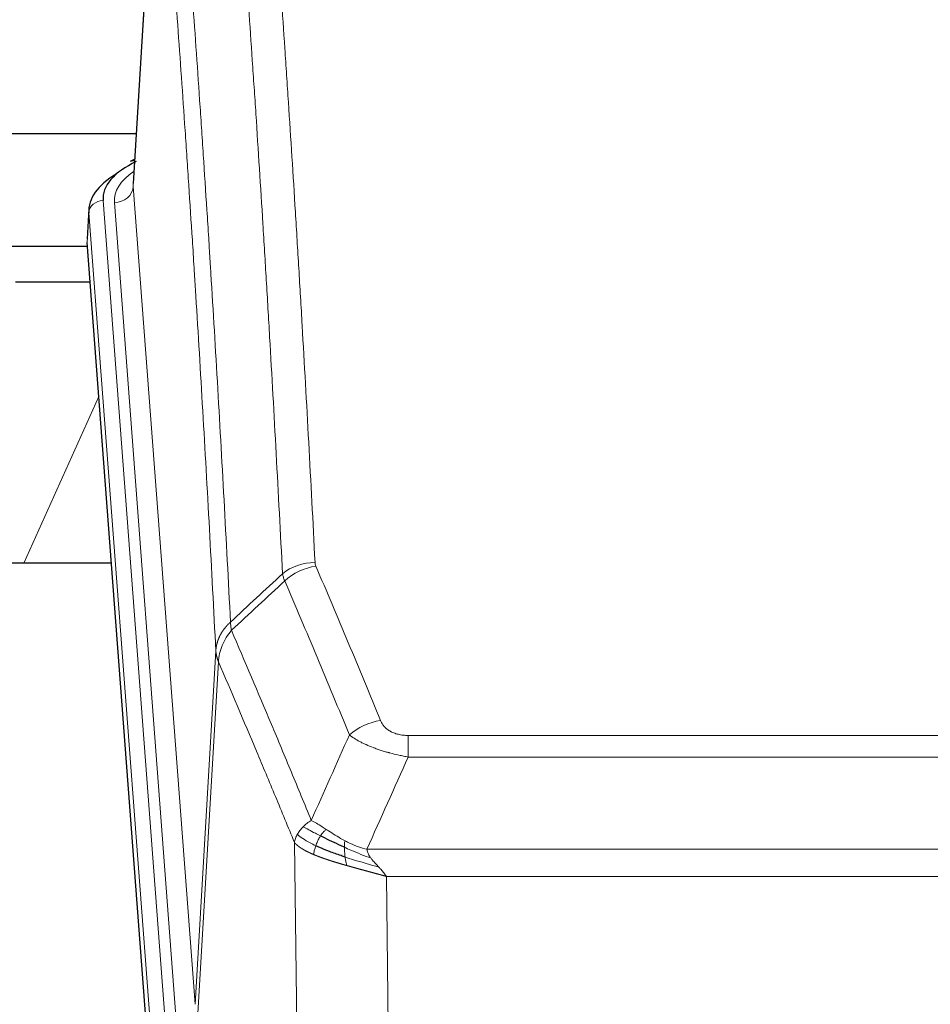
# Model space of a CAD drawing. Header units: inches. Extents: x 0 to 29700, y -16 to 21000.
# Tile 174 of 212: x 23539 to 23731, y 16786 to 16994. Entities that reach past the tile are written whole.
import ezdxf

# ---------------------------------------------------------------- set-up
doc = ezdxf.new("R2010")
doc.units = ezdxf.units.IN
doc.layers.add('254', color=7, linetype='Continuous', true_color=0xffffff)

msp = doc.modelspace()

# ---------------------------------------------------------------- linework, layer by layer
at = {"layer": '254', "color": 2, "linetype": 'Continuous', "lineweight": 25}
for p, q in [((23568.058, 17045.507), (23562.807, 16958.871)), ((23498.629, 16969.47), (23563.45, 16969.47)), ((23563.119, 16964.014), (23562.176, 16963.578)), ((23553.428, 16953.52), (23553.047, 16947.238)), ((23566.171, 16773.001), (23553.053, 16946.455)), ((23498.629, 16945.668), (23553.114, 16945.668)), ((23553.122, 16945.578), (23530.939, 16945.578)), ((23537.913, 16938.127), (23553.683, 16938.127)), ((23558.185, 16878.691), (23478.915, 16878.691))]:
    msp.add_line(p, q, dxfattribs=at)
at = {"layer": '254', "color": 110, "linetype": 'Continuous', "lineweight": 13}
for p, q in [((23568.059, 17044.885), (23562.812, 16958.296)), ((23562.812, 16958.296), (23575.878, 16785.523)), ((23556.428, 16955.304), (23569.539, 16781.944)), ((23558.82, 16954.869), (23571.886, 16782.096)), ((23553.434, 16952.734), (23553.053, 16946.455)), ((23566.545, 16779.374), (23553.434, 16952.734)), ((23539.717, 16878.691), (23555.514, 16913.914)), ((23575.878, 16785.523), (23580.255, 16860.199)), ((23580.811, 16857.866), (23576.459, 16783.613)), ((23620.904, 16842.318), (23826.247, 16842.318)), ((23620.904, 16837.755), (23620.904, 16842.318)), ((23826.247, 16837.755), (23620.904, 16837.755)), ((23597.811, 16744.07), (23596.853, 16819.721)), ((23612.173, 16818.275), (23834.978, 16818.275)), ((23830.865, 16812.531), (23616.285, 16812.531)), ((23616.285, 16812.531), (23617.254, 16736.035))]:
    msp.add_line(p, q, dxfattribs=at)
at = {"layer": '254', "color": 2, "linetype": 'Continuous', "lineweight": 25}
for centre, major_axis, ratio, start_param, end_param in [((23580.447, 16955.678), (-24.034, 0.016), 0.461198, 5.4992389, 6.318352), ((23563.433, 16960.855), (1.258, -2.724), 0.6272114, 2.6666598, 3.1415983), ((23580.447, 16953.017), (-27.03, 0.194), 0.4633579, 5.618257, 6.3212481)]:
    msp.add_ellipse(centre, major_axis=major_axis, ratio=ratio, start_param=start_param, end_param=end_param, dxfattribs=at)
at = {"layer": '254', "color": 110, "linetype": 'Continuous', "lineweight": 13}
for centre, major_axis, ratio, start_param, end_param in [((23582.839, 16955.243), (-24.034, 0.016), 0.461198, 5.6862399, 6.318352), ((23558.82, 16958.417), (3.989, 0.302), 0.8864705, 4.6454478, 6.1638843), ((23556.428, 16952.643), (2.991, 0.226), 0.8864705, 1.5038552, 3.0222916), ((23601.208, 16870.57), (-9.987, -0.512), 0.8285973, 4.6699673, 5.4273767), ((23601.396, 16869.778), (-9.188, -3.948), 0.8056434, 4.3791539, 5.1247913), ((23615.057, 16837.316), (-9.245, -3.812), 0.7933159, 4.3962573, 5.1392153)]:
    msp.add_ellipse(centre, major_axis=major_axis, ratio=ratio, start_param=start_param, end_param=end_param, dxfattribs=at)
for points, knots in [([(23589.25, 17061.511), (23589.807, 17054.891), (23590.908, 17041.401), (23592.516, 17020.416), (23593.558, 17005.927), (23594.329, 16994.873), (23594.711, 16989.299), (23595.089, 16983.654), (23595.341, 16979.876), (23595.466, 16977.979), (23596.09, 16968.454), (23596.581, 16960.712), (23597.306, 16948.917), (23597.546, 16944.956), (23598.022, 16936.973), (23598.258, 16932.952), (23598.96, 16920.799), (23599.88, 16904.357), (23600.771, 16887.438), (23601.208, 16878.859)], [0, 0, 0, 0, 0.125, 0.25, 0.375, 0.375, 0.4375, 0.46875, 0.46875, 0.5, 0.5, 0.625, 0.625, 0.6875, 0.6875, 0.75, 0.75, 0.875, 1, 1, 1, 1]), ([(23594.341, 16876.483), (23593.903, 16885.052), (23593.011, 16901.95), (23592.089, 16918.373), (23591.386, 16930.512), (23591.15, 16934.528), (23590.673, 16942.501), (23590.433, 16946.458), (23589.707, 16958.24), (23589.215, 16965.972), (23588.591, 16975.486), (23588.465, 16977.381), (23588.214, 16981.155), (23587.835, 16986.793), (23587.452, 16992.36), (23586.68, 17003.402), (23585.637, 17017.874), (23584.027, 17038.835), (23582.925, 17052.309), (23582.367, 17058.922)], [0, 0, 0, 0, 0.125, 0.25, 0.25, 0.3125, 0.3125, 0.375, 0.375, 0.5, 0.5, 0.53125, 0.53125, 0.5625, 0.625, 0.625, 0.75, 0.875, 1, 1, 1, 1]), ([(23571.115, 17051.501), (23571.686, 17044.81), (23572.814, 17031.168), (23574.459, 17009.926), (23575.526, 16995.247), (23576.314, 16984.043), (23576.705, 16978.393), (23577.157, 16971.716), (23577.349, 16968.836), (23577.477, 16966.912), (23577.541, 16965.948), (23577.86, 16961.118), (23578.239, 16955.275), (23578.677, 16948.374), (23578.864, 16945.399), (23578.988, 16943.412), (23579.05, 16942.417), (23579.606, 16933.439), (23580.579, 16917.231), (23581.99, 16892.179), (23582.898, 16874.983), (23583.344, 16866.261)], [0, 0, 0, 0, 0.125, 0.25, 0.375, 0.375, 0.4375, 0.46875, 0.484375, 0.484375, 0.5, 0.5, 0.5625, 0.59375, 0.609375, 0.609375, 0.625, 0.625, 0.75, 0.875, 1, 1, 1, 1]), ([(23580.255, 16860.199), (23579.81, 16868.893), (23578.904, 16886.035), (23577.497, 16911.009), (23576.527, 16927.167), (23575.972, 16936.118), (23575.911, 16937.11), (23575.787, 16939.091), (23575.601, 16942.057), (23575.164, 16948.937), (23574.786, 16954.762), (23574.468, 16959.578), (23574.404, 16960.539), (23574.276, 16962.457), (23574.084, 16965.329), (23573.634, 16971.986), (23573.244, 16977.62), (23572.458, 16988.79), (23571.394, 17003.427), (23569.754, 17024.608), (23568.629, 17038.212), (23568.059, 17044.885)], [0, 0, 0, 0, 0.125, 0.25, 0.375, 0.375, 0.390625, 0.390625, 0.40625, 0.4375, 0.5, 0.5, 0.515625, 0.515625, 0.53125, 0.5625, 0.625, 0.625, 0.75, 0.875, 1, 1, 1, 1]), ([(23601.396, 16878.065), (23601.34, 16878.195), (23601.296, 16878.327), (23601.234, 16878.592), (23601.215, 16878.725), (23601.208, 16878.859)], [0, 0, 0, 0, 0.5, 0.5, 1, 1, 1, 1]), ([(23601.396, 16878.065), (23603.681, 16872.724), (23605.963, 16867.337), (23609.378, 16859.189), (23610.515, 16856.461), (23612.788, 16850.984), (23613.923, 16848.234), (23615.057, 16845.472)], [0, 0, 0, 0, 0.5, 0.5, 0.75, 0.75, 1, 1, 1, 1]), ([(23608.477, 16842.415), (23607.342, 16845.174), (23606.205, 16847.921), (23603.93, 16853.394), (23602.791, 16856.119), (23599.372, 16864.26), (23597.088, 16869.641), (23594.799, 16874.978)], [0, 0, 0, 0, 0.25, 0.25, 0.5, 0.5, 1, 1, 1, 1]), ([(23580.255, 16860.199), (23580.256, 16860.214), (23580.257, 16860.244), (23580.26, 16860.289), (23580.264, 16860.334), (23580.267, 16860.378), (23580.271, 16860.423), (23580.275, 16860.468), (23580.279, 16860.513), (23580.284, 16860.558), (23580.289, 16860.602), (23580.294, 16860.647), (23580.299, 16860.692), (23580.305, 16860.736), (23580.311, 16860.781), (23580.317, 16860.826), (23580.323, 16860.87), (23580.33, 16860.915), (23580.337, 16860.959), (23580.344, 16861.004), (23580.351, 16861.048), (23580.359, 16861.093), (23580.367, 16861.137), (23580.375, 16861.182), (23580.383, 16861.226), (23580.392, 16861.27), (23580.401, 16861.315), (23580.41, 16861.359), (23580.419, 16861.403), (23580.429, 16861.447), (23580.439, 16861.491), (23580.449, 16861.536), (23580.459, 16861.58), (23580.47, 16861.624), (23580.481, 16861.668), (23580.492, 16861.711), (23580.503, 16861.755), (23580.515, 16861.799), (23580.527, 16861.843), (23580.539, 16861.887), (23580.551, 16861.93), (23580.564, 16861.974), (23580.577, 16862.018), (23580.59, 16862.061), (23580.603, 16862.105), (23580.617, 16862.148), (23580.63, 16862.191), (23580.645, 16862.235), (23580.659, 16862.278), (23580.673, 16862.321), (23580.688, 16862.364), (23580.703, 16862.407), (23580.719, 16862.45), (23580.734, 16862.493), (23580.75, 16862.536), (23580.766, 16862.579), (23580.782, 16862.622), (23580.799, 16862.664), (23580.816, 16862.707), (23580.833, 16862.75), (23580.85, 16862.792), (23580.867, 16862.834), (23580.885, 16862.877), (23580.903, 16862.919), (23580.921, 16862.961), (23580.94, 16863.003), (23580.958, 16863.045), (23580.977, 16863.087), (23580.996, 16863.129), (23581.016, 16863.171), (23581.035, 16863.213), (23581.055, 16863.254), (23581.075, 16863.296), (23581.095, 16863.337), (23581.116, 16863.379), (23581.137, 16863.42), (23581.164, 16863.473), (23581.198, 16863.538), (23581.239, 16863.615), (23581.28, 16863.692), (23581.323, 16863.768), (23581.366, 16863.844), (23581.41, 16863.919), (23581.455, 16863.994), (23581.5, 16864.069), (23581.547, 16864.144), (23581.594, 16864.218), (23581.642, 16864.292), (23581.69, 16864.366), (23581.74, 16864.439), (23581.79, 16864.512), (23581.841, 16864.584), (23581.893, 16864.656), (23581.945, 16864.728), (23581.998, 16864.8), (23582.052, 16864.871), (23582.107, 16864.941), (23582.162, 16865.011), (23582.218, 16865.081), (23582.275, 16865.15), (23582.332, 16865.219), (23582.391, 16865.288), (23582.449, 16865.356), (23582.509, 16865.424), (23582.569, 16865.491), (23582.63, 16865.558), (23582.692, 16865.624), (23582.754, 16865.69), (23582.817, 16865.755), (23582.881, 16865.82), (23582.945, 16865.884), (23583.01, 16865.948), (23583.075, 16866.012), (23583.142, 16866.075), (23583.208, 16866.137), (23583.276, 16866.199), (23583.321, 16866.24), (23583.344, 16866.261)], [0, 0, 0, 0, 0.0066687, 0.0133374, 0.0200061, 0.0266746, 0.0333432, 0.0400116, 0.0466801, 0.0533484, 0.0600168, 0.066685, 0.0733532, 0.0800214, 0.0866895, 0.0933575, 0.1000255, 0.1066935, 0.1133614, 0.1200292, 0.126697, 0.1333647, 0.1400324, 0.1467001, 0.1533676, 0.1600352, 0.1667026, 0.1733701, 0.1800374, 0.1867047, 0.193372, 0.2000392, 0.2067064, 0.2133735, 0.2200405, 0.2267075, 0.2333745, 0.2400414, 0.2467082, 0.253375, 0.2600418, 0.2667085, 0.2733751, 0.2800417, 0.2867082, 0.2933747, 0.3000412, 0.3067075, 0.3133739, 0.3200401, 0.3267064, 0.3333725, 0.3400387, 0.3467047, 0.3533708, 0.3600367, 0.3667026, 0.3733685, 0.3800343, 0.3867001, 0.3933658, 0.4000315, 0.4066971, 0.4133626, 0.4200281, 0.4266936, 0.433359, 0.4400243, 0.4466896, 0.4533549, 0.4600201, 0.4666852, 0.4733503, 0.4800154, 0.4866804, 0.4933453, 0.5000102, 0.5125098, 0.5250093, 0.5375088, 0.5500082, 0.5625077, 0.5750071, 0.5875066, 0.600006, 0.6125054, 0.6250049, 0.6375043, 0.6500037, 0.6625032, 0.6750026, 0.6875021, 0.7000016, 0.7125011, 0.7250006, 0.7375001, 0.7499997, 0.7624993, 0.7749989, 0.7874985, 0.7999982, 0.812498, 0.8249977, 0.8374975, 0.8499974, 0.8624973, 0.8749972, 0.8874972, 0.8999973, 0.9124974, 0.9249976, 0.9374978, 0.9499981, 0.9624985, 0.9749989, 0.9874994, 1, 1, 1, 1]), ([(23583.556, 16864.524), (23583.481, 16864.818), (23583.439, 16865.12), (23583.38, 16865.71), (23583.365, 16865.997), (23583.344, 16866.261)], [0, 0, 0, 0, 0.5, 0.5, 1, 1, 1, 1]), ([(23580.811, 16857.866), (23580.832, 16858.449), (23580.91, 16859.037), (23581.173, 16860.203), (23581.359, 16860.782), (23581.831, 16861.914), (23582.116, 16862.466), (23582.775, 16863.53), (23583.147, 16864.041), (23583.556, 16864.524)], [0, 0, 0, 0, 0.25, 0.25, 0.5, 0.5, 0.75, 0.75, 1, 1, 1, 1]), ([(23583.556, 16864.524), (23586.378, 16857.969), (23589.194, 16851.344), (23593.407, 16841.305), (23594.81, 16837.941), (23597.613, 16831.18), (23599.012, 16827.782), (23600.41, 16824.367)], [0, 0, 0, 0, 0.5, 0.5, 0.75, 0.75, 1, 1, 1, 1]), ([(23580.811, 16857.866), (23580.806, 16857.878), (23580.796, 16857.903), (23580.781, 16857.941), (23580.765, 16857.98), (23580.75, 16858.02), (23580.735, 16858.06), (23580.719, 16858.1), (23580.704, 16858.142), (23580.689, 16858.184), (23580.673, 16858.226), (23580.658, 16858.269), (23580.642, 16858.313), (23580.627, 16858.357), (23580.612, 16858.402), (23580.597, 16858.448), (23580.582, 16858.494), (23580.567, 16858.541), (23580.552, 16858.588), (23580.537, 16858.637), (23580.522, 16858.685), (23580.508, 16858.735), (23580.494, 16858.785), (23580.48, 16858.835), (23580.466, 16858.886), (23580.452, 16858.938), (23580.439, 16858.991), (23580.418, 16859.075), (23580.392, 16859.187), (23580.364, 16859.324), (23580.34, 16859.452), (23580.321, 16859.569), (23580.305, 16859.676), (23580.292, 16859.773), (23580.282, 16859.86), (23580.274, 16859.937), (23580.268, 16860.004), (23580.264, 16860.061), (23580.26, 16860.108), (23580.258, 16860.145), (23580.256, 16860.172), (23580.255, 16860.189), (23580.255, 16860.197), (23580.255, 16860.199)], [0, 0, 0, 0, 0.0155037, 0.0313049, 0.0474035, 0.0637997, 0.0804935, 0.097485, 0.1147743, 0.1323613, 0.1502462, 0.1684289, 0.1869096, 0.2056883, 0.224765, 0.2441397, 0.2638126, 0.2837835, 0.3040527, 0.32462, 0.3454856, 0.3666494, 0.3881116, 0.409872, 0.4319308, 0.454288, 0.4769435, 0.4998975, 0.5635611, 0.6228928, 0.6778927, 0.7285606, 0.7748966, 0.8169007, 0.8545729, 0.8879131, 0.9169214, 0.9415977, 0.9619421, 0.9779545, 0.989635, 0.9969835, 1, 1, 1, 1]), ([(23596.853, 16819.721), (23595.523, 16822.962), (23594.19, 16826.187), (23591.523, 16832.607), (23590.187, 16835.801), (23586.176, 16845.338), (23583.497, 16851.633), (23580.811, 16857.866)], [0, 0, 0, 0, 0.25, 0.25, 0.5, 0.5, 1, 1, 1, 1]), ([(23620.904, 16842.318), (23620.721, 16842.318), (23620.539, 16842.323), (23620.175, 16842.341), (23619.995, 16842.355), (23619.64, 16842.394), (23619.464, 16842.418), (23619.118, 16842.476), (23618.947, 16842.511), (23618.736, 16842.561), (23618.694, 16842.571), (23618.61, 16842.592), (23618.486, 16842.625), (23618.364, 16842.661), (23618.126, 16842.736), (23617.818, 16842.845), (23617.531, 16842.972), (23617.357, 16843.057), (23617.323, 16843.074), (23617.255, 16843.109), (23617.221, 16843.127), (23617.121, 16843.182), (23617.057, 16843.219), (23616.867, 16843.332), (23616.748, 16843.41), (23616.521, 16843.573), (23616.414, 16843.657), (23616.211, 16843.829), (23616.115, 16843.918), (23616.003, 16844.032), (23615.98, 16844.055), (23615.936, 16844.101), (23615.915, 16844.125), (23615.851, 16844.195), (23615.81, 16844.241), (23615.691, 16844.383), (23615.618, 16844.479), (23615.481, 16844.672), (23615.417, 16844.77), (23615.241, 16845.066), (23615.141, 16845.268), (23615.057, 16845.472)], [0, 0, 0, 0, 0.0625, 0.0625, 0.125, 0.125, 0.1875, 0.1875, 0.25, 0.25, 0.265625, 0.265625, 0.28125, 0.3125, 0.3125, 0.375, 0.4375, 0.4375, 0.453125, 0.453125, 0.46875, 0.46875, 0.5, 0.5, 0.5625, 0.5625, 0.625, 0.625, 0.6875, 0.6875, 0.703125, 0.703125, 0.71875, 0.71875, 0.75, 0.75, 0.8125, 0.8125, 0.875, 0.875, 1, 1, 1, 1]), ([(23620.904, 16837.755), (23620.569, 16837.815), (23620.236, 16837.879), (23619.573, 16838.012), (23619.245, 16838.082), (23618.269, 16838.299), (23617.631, 16838.455), (23616.928, 16838.644), (23616.851, 16838.665), (23616.695, 16838.708), (23616.618, 16838.729), (23616.386, 16838.794), (23616.233, 16838.838), (23615.779, 16838.972), (23615.184, 16839.155), (23614.611, 16839.346), (23614.19, 16839.493), (23613.981, 16839.568), (23613.776, 16839.643), (23613.64, 16839.694), (23613.572, 16839.72), (23612.966, 16839.95), (23612.458, 16840.16), (23611.739, 16840.484), (23611.506, 16840.593), (23611.168, 16840.759), (23611.057, 16840.815), (23610.839, 16840.926), (23610.731, 16840.983), (23610.204, 16841.265), (23609.816, 16841.492), (23609.101, 16841.951), (23608.774, 16842.182), (23608.477, 16842.415)], [0, 0, 0, 0, 0.0625, 0.0625, 0.125, 0.125, 0.25, 0.25, 0.265625, 0.265625, 0.28125, 0.28125, 0.3125, 0.3125, 0.375, 0.4375, 0.4375, 0.46875, 0.484375, 0.484375, 0.5, 0.5, 0.625, 0.625, 0.6875, 0.6875, 0.71875, 0.71875, 0.75, 0.75, 0.875, 0.875, 1, 1, 1, 1]), ([(23598.703, 16823.022), (23598.949, 16823.266), (23599.215, 16823.502), (23599.786, 16823.951), (23600.089, 16824.165), (23600.41, 16824.367)], [0, 0, 0, 0, 0.5, 0.5, 1, 1, 1, 1]), ([(23603.585, 16822.471), (23603.286, 16822.665), (23602.996, 16822.854), (23601.869, 16823.574), (23601.103, 16824.039), (23600.41, 16824.367)], [0, 0, 0, 0, 0.25, 0.25, 1, 1, 1, 1]), ([(23597.492, 16821.434), (23597.649, 16821.709), (23597.829, 16821.981), (23598.233, 16822.512), (23598.458, 16822.771), (23598.703, 16823.022)], [0, 0, 0, 0, 0.5, 0.5, 1, 1, 1, 1]), ([(23602.361, 16821.091), (23601.99, 16821.279), (23601.633, 16821.462), (23600.272, 16822.167), (23599.401, 16822.639), (23598.703, 16823.022)], [0, 0, 0, 0, 0.25, 0.25, 1, 1, 1, 1]), ([(23602.361, 16821.091), (23602.46, 16821.246), (23602.561, 16821.394), (23602.818, 16821.738), (23602.975, 16821.922), (23603.286, 16822.238), (23603.439, 16822.369), (23603.585, 16822.471)], [0, 0, 0, 0, 0.25, 0.25, 0.625, 0.625, 1, 1, 1, 1]), ([(23607.555, 16820.064), (23607.374, 16820.159), (23607.196, 16820.257), (23606.489, 16820.651), (23605.974, 16820.958), (23604.98, 16821.572), (23604.501, 16821.879), (23603.886, 16822.276), (23603.735, 16822.375), (23603.585, 16822.471)], [0, 0, 0, 0, 0.125, 0.125, 0.5, 0.5, 0.875, 0.875, 1, 1, 1, 1]), ([(23596.853, 16819.721), (23596.911, 16820.007), (23596.993, 16820.294), (23597.206, 16820.867), (23597.337, 16821.152), (23597.492, 16821.434)], [0, 0, 0, 0, 0.5, 0.5, 1, 1, 1, 1]), ([(23600.885, 16817.173), (23600.874, 16817.177), (23600.85, 16817.187), (23600.815, 16817.202), (23600.78, 16817.217), (23600.744, 16817.233), (23600.708, 16817.248), (23600.671, 16817.264), (23600.634, 16817.28), (23600.597, 16817.296), (23600.559, 16817.313), (23600.521, 16817.329), (23600.483, 16817.346), (23600.444, 16817.363), (23600.405, 16817.381), (23600.365, 16817.398), (23600.326, 16817.416), (23600.286, 16817.434), (23600.245, 16817.452), (23600.204, 16817.471), (23600.163, 16817.49), (23600.122, 16817.509), (23600.08, 16817.528), (23600.039, 16817.547), (23599.996, 16817.567), (23599.954, 16817.587), (23599.911, 16817.607), (23599.868, 16817.628), (23599.825, 16817.648), (23599.782, 16817.669), (23599.738, 16817.69), (23599.694, 16817.712), (23599.65, 16817.733), (23599.606, 16817.755), (23599.561, 16817.778), (23599.517, 16817.8), (23599.472, 16817.823), (23599.427, 16817.846), (23599.382, 16817.869), (23599.337, 16817.892), (23599.291, 16817.916), (23599.246, 16817.94), (23599.2, 16817.964), (23599.154, 16817.989), (23599.108, 16818.013), (23599.062, 16818.038), (23599.016, 16818.064), (23598.97, 16818.089), (23598.924, 16818.115), (23598.878, 16818.141), (23598.832, 16818.167), (23598.786, 16818.194), (23598.739, 16818.221), (23598.693, 16818.248), (23598.647, 16818.275), (23598.601, 16818.303), (23598.555, 16818.331), (23598.508, 16818.359), (23598.462, 16818.388), (23598.416, 16818.416), (23598.37, 16818.445), (23598.325, 16818.475), (23598.279, 16818.504), (23598.233, 16818.534), (23598.188, 16818.564), (23598.143, 16818.595), (23598.097, 16818.626), (23598.052, 16818.657), (23598.008, 16818.688), (23597.963, 16818.719), (23597.919, 16818.751), (23597.874, 16818.783), (23597.831, 16818.816), (23597.787, 16818.849), (23597.744, 16818.882), (23597.7, 16818.915), (23597.658, 16818.948), (23597.615, 16818.982), (23597.573, 16819.016), (23597.531, 16819.051), (23597.49, 16819.086), (23597.448, 16819.121), (23597.408, 16819.156), (23597.367, 16819.192), (23597.327, 16819.228), (23597.288, 16819.264), (23597.249, 16819.3), (23597.21, 16819.337), (23597.172, 16819.374), (23597.134, 16819.411), (23597.097, 16819.449), (23597.061, 16819.487), (23597.025, 16819.525), (23596.989, 16819.564), (23596.954, 16819.603), (23596.92, 16819.642), (23596.886, 16819.681), (23596.864, 16819.708), (23596.853, 16819.721)], [0, 0, 0, 0, 0.0060657, 0.012223, 0.0184718, 0.0248123, 0.0312443, 0.0377679, 0.0443831, 0.0510899, 0.0578883, 0.0647782, 0.0717598, 0.0788329, 0.0859977, 0.093254, 0.1006019, 0.1080414, 0.1155725, 0.1231952, 0.1309095, 0.1387154, 0.1466129, 0.1546019, 0.1626826, 0.1708549, 0.1791188, 0.1874742, 0.1959213, 0.20446, 0.2130903, 0.2218121, 0.2306256, 0.2395307, 0.2485274, 0.2576156, 0.2667955, 0.276067, 0.2854301, 0.2948848, 0.3044311, 0.314069, 0.3237985, 0.3336196, 0.3435324, 0.3535367, 0.3636326, 0.3738202, 0.3840993, 0.3944701, 0.4049324, 0.4154864, 0.426132, 0.4368691, 0.4476979, 0.4586183, 0.4696303, 0.480734, 0.4919292, 0.503216, 0.5145945, 0.5260645, 0.5376262, 0.5492795, 0.5610244, 0.5728609, 0.584789, 0.5968087, 0.60892, 0.621123, 0.6334175, 0.6458037, 0.6582815, 0.6708509, 0.6835119, 0.6962645, 0.7091087, 0.7220445, 0.735072, 0.748191, 0.7614017, 0.774704, 0.7880979, 0.8015834, 0.8151605, 0.8288293, 0.8425896, 0.8564416, 0.8703852, 0.8844204, 0.8985472, 0.9127656, 0.9270756, 0.9414773, 0.9559705, 0.9705554, 0.9852319, 1, 1, 1, 1]), ([(23601.375, 16819.018), (23600.94, 16819.222), (23600.53, 16819.426), (23599.001, 16820.242), (23598.105, 16820.85), (23597.492, 16821.434)], [0, 0, 0, 0, 0.25, 0.25, 1, 1, 1, 1]), ([(23601.375, 16819.018), (23601.406, 16819.107), (23601.438, 16819.196), (23601.573, 16819.553), (23601.686, 16819.823), (23601.935, 16820.352), (23602.071, 16820.61), (23602.263, 16820.934), (23602.312, 16821.014), (23602.361, 16821.091)], [0, 0, 0, 0, 0.125, 0.125, 0.5, 0.5, 0.875, 0.875, 1, 1, 1, 1]), ([(23607.404, 16818.694), (23607.403, 16818.849), (23607.404, 16818.997), (23607.418, 16819.341), (23607.434, 16819.524), (23607.482, 16819.837), (23607.514, 16819.966), (23607.555, 16820.064)], [0, 0, 0, 0, 0.25, 0.25, 0.625, 0.625, 1, 1, 1, 1]), ([(23612.173, 16818.275), (23610.952, 16818.541), (23609.776, 16818.983), (23608.282, 16819.686), (23607.915, 16819.872), (23607.555, 16820.064)], [0, 0, 0, 0, 0.75, 0.75, 1, 1, 1, 1]), ([(23600.885, 16817.173), (23600.921, 16817.353), (23600.963, 16817.558), (23601.069, 16818.004), (23601.131, 16818.245), (23601.257, 16818.667), (23601.314, 16818.842), (23601.375, 16819.018)], [0, 0, 0, 0, 0.375, 0.375, 0.75, 0.75, 1, 1, 1, 1]), ([(23613.043, 16816.376), (23611.633, 16816.899), (23610.196, 16817.482), (23608.326, 16818.287), (23607.862, 16818.49), (23607.404, 16818.694)], [0, 0, 0, 0, 0.75, 0.75, 1, 1, 1, 1]), ([(23607.573, 16816.634), (23607.561, 16816.721), (23607.549, 16816.809), (23607.505, 16817.162), (23607.476, 16817.43), (23607.432, 16817.956), (23607.417, 16818.213), (23607.407, 16818.537), (23607.405, 16818.617), (23607.404, 16818.694)], [0, 0, 0, 0, 0.125, 0.125, 0.5, 0.5, 0.875, 0.875, 1, 1, 1, 1]), ([(23613.043, 16816.376), (23612.925, 16816.534), (23612.815, 16816.692), (23612.566, 16817.086), (23612.441, 16817.323), (23612.255, 16817.798), (23612.194, 16818.036), (23612.173, 16818.275)], [0, 0, 0, 0, 0.25, 0.25, 0.625, 0.625, 1, 1, 1, 1]), ([(23607.888, 16814.841), (23607.866, 16814.847), (23607.822, 16814.86), (23607.756, 16814.878), (23607.69, 16814.897), (23607.624, 16814.916), (23607.558, 16814.935), (23607.492, 16814.954), (23607.426, 16814.973), (23607.359, 16814.992), (23607.293, 16815.011), (23607.226, 16815.03), (23607.16, 16815.049), (23607.094, 16815.068), (23607.027, 16815.088), (23606.96, 16815.107), (23606.894, 16815.126), (23606.827, 16815.146), (23606.76, 16815.165), (23606.694, 16815.185), (23606.627, 16815.204), (23606.56, 16815.224), (23606.493, 16815.244), (23606.426, 16815.263), (23606.359, 16815.283), (23606.292, 16815.303), (23606.225, 16815.323), (23606.158, 16815.343), (23606.091, 16815.363), (23606.024, 16815.383), (23605.957, 16815.403), (23605.89, 16815.423), (23605.823, 16815.444), (23605.756, 16815.464), (23605.689, 16815.484), (23605.622, 16815.505), (23605.555, 16815.525), (23605.487, 16815.546), (23605.42, 16815.567), (23605.353, 16815.587), (23605.286, 16815.608), (23605.219, 16815.629), (23605.152, 16815.65), (23605.085, 16815.67), (23605.018, 16815.691), (23604.951, 16815.712), (23604.884, 16815.734), (23604.817, 16815.755), (23604.75, 16815.776), (23604.683, 16815.797), (23604.616, 16815.819), (23604.549, 16815.84), (23604.482, 16815.861), (23604.416, 16815.883), (23604.349, 16815.905), (23604.282, 16815.926), (23604.216, 16815.948), (23604.149, 16815.97), (23604.082, 16815.992), (23604.016, 16816.014), (23603.949, 16816.036), (23603.883, 16816.058), (23603.817, 16816.08), (23603.75, 16816.102), (23603.684, 16816.124), (23603.618, 16816.146), (23603.552, 16816.169), (23603.486, 16816.191), (23603.42, 16816.214), (23603.355, 16816.236), (23603.289, 16816.259), (23603.223, 16816.282), (23603.158, 16816.305), (23603.092, 16816.327), (23603.027, 16816.35), (23602.962, 16816.373), (23602.897, 16816.396), (23602.831, 16816.42), (23602.767, 16816.443), (23602.702, 16816.466), (23602.637, 16816.489), (23602.572, 16816.513), (23602.508, 16816.536), (23602.444, 16816.56), (23602.379, 16816.584), (23602.315, 16816.607), (23602.251, 16816.631), (23602.188, 16816.655), (23602.124, 16816.679), (23602.06, 16816.703), (23601.997, 16816.727), (23601.934, 16816.751), (23601.871, 16816.775), (23601.808, 16816.799), (23601.745, 16816.824), (23601.683, 16816.848), (23601.62, 16816.873), (23601.558, 16816.897), (23601.496, 16816.922), (23601.434, 16816.947), (23601.372, 16816.971), (23601.311, 16816.996), (23601.249, 16817.021), (23601.188, 16817.046), (23601.127, 16817.071), (23601.066, 16817.097), (23601.006, 16817.122), (23600.945, 16817.147), (23600.905, 16817.164), (23600.885, 16817.173)], [0, 0, 0, 0, 0.0082024, 0.0164263, 0.0246716, 0.0329384, 0.0412265, 0.0495362, 0.0578672, 0.0662198, 0.0745938, 0.0829892, 0.0914062, 0.0998446, 0.1083045, 0.1167859, 0.1252887, 0.1338131, 0.1423589, 0.1509263, 0.1595151, 0.1681255, 0.1767574, 0.1854108, 0.1940858, 0.2027822, 0.2115002, 0.2202398, 0.2290008, 0.2377835, 0.2465876, 0.2554134, 0.2642606, 0.2731295, 0.2820199, 0.2909319, 0.2998654, 0.3088206, 0.3177973, 0.3267956, 0.3358154, 0.3448569, 0.35392, 0.3630047, 0.3721109, 0.3812388, 0.3903883, 0.3995594, 0.4087522, 0.4179665, 0.4272025, 0.4364601, 0.4457393, 0.4550402, 0.4643627, 0.4737069, 0.4830727, 0.4924601, 0.5018692, 0.5113, 0.5207524, 0.5302265, 0.5397222, 0.5492397, 0.5587788, 0.5683395, 0.577922, 0.5875261, 0.5971519, 0.6067994, 0.6164686, 0.6261595, 0.6358721, 0.6456064, 0.6553624, 0.6651401, 0.6749395, 0.6847606, 0.6946034, 0.704468, 0.7143542, 0.7242622, 0.734192, 0.7441434, 0.7541166, 0.7641115, 0.7741282, 0.7841666, 0.7942268, 0.8043087, 0.8144123, 0.8245377, 0.8346848, 0.8448538, 0.8550444, 0.8652568, 0.875491, 0.885747, 0.8960247, 0.9063242, 0.9166455, 0.9269886, 0.9373534, 0.9477401, 0.9581485, 0.9685787, 0.9790306, 0.9895044, 1, 1, 1, 1]), ([(23607.888, 16814.841), (23607.855, 16815.012), (23607.815, 16815.209), (23607.733, 16815.64), (23607.691, 16815.875), (23607.623, 16816.289), (23607.597, 16816.46), (23607.573, 16816.634)], [0, 0, 0, 0, 0.375, 0.375, 0.75, 0.75, 1, 1, 1, 1]), ([(23614.715, 16814.479), (23612.942, 16814.983), (23611.113, 16815.513), (23608.739, 16816.255), (23608.151, 16816.443), (23607.573, 16816.634)], [0, 0, 0, 0, 0.75, 0.75, 1, 1, 1, 1]), ([(23614.715, 16814.479), (23614.641, 16814.559), (23614.567, 16814.639), (23614.271, 16814.956), (23614.049, 16815.194), (23613.622, 16815.668), (23613.416, 16815.904), (23613.164, 16816.219), (23613.103, 16816.298), (23613.043, 16816.376)], [0, 0, 0, 0, 0.125, 0.125, 0.5, 0.5, 0.875, 0.875, 1, 1, 1, 1]), ([(23616.285, 16812.531), (23616.263, 16812.537), (23616.219, 16812.55), (23616.153, 16812.569), (23616.086, 16812.588), (23616.019, 16812.607), (23615.953, 16812.626), (23615.886, 16812.644), (23615.819, 16812.663), (23615.752, 16812.682), (23615.685, 16812.701), (23615.617, 16812.72), (23615.55, 16812.739), (23615.482, 16812.758), (23615.415, 16812.777), (23615.347, 16812.796), (23615.279, 16812.815), (23615.211, 16812.834), (23615.143, 16812.852), (23615.075, 16812.871), (23615.007, 16812.89), (23614.939, 16812.909), (23614.871, 16812.928), (23614.802, 16812.947), (23614.734, 16812.966), (23614.665, 16812.985), (23614.596, 16813.004), (23614.527, 16813.023), (23614.458, 16813.042), (23614.389, 16813.061), (23614.32, 16813.08), (23614.251, 16813.099), (23614.182, 16813.118), (23614.113, 16813.137), (23614.043, 16813.156), (23613.974, 16813.175), (23613.904, 16813.194), (23613.834, 16813.213), (23613.765, 16813.232), (23613.695, 16813.251), (23613.625, 16813.27), (23613.555, 16813.289), (23613.485, 16813.308), (23613.415, 16813.327), (23613.345, 16813.346), (23613.274, 16813.365), (23613.204, 16813.384), (23613.134, 16813.404), (23613.063, 16813.423), (23612.993, 16813.442), (23612.922, 16813.461), (23612.851, 16813.48), (23612.781, 16813.499), (23612.71, 16813.518), (23612.639, 16813.538), (23612.568, 16813.557), (23612.497, 16813.576), (23612.426, 16813.595), (23612.355, 16813.615), (23612.284, 16813.634), (23612.213, 16813.653), (23612.141, 16813.672), (23612.07, 16813.692), (23611.999, 16813.711), (23611.927, 16813.73), (23611.856, 16813.75), (23611.784, 16813.769), (23611.713, 16813.788), (23611.641, 16813.808), (23611.569, 16813.827), (23611.498, 16813.846), (23611.426, 16813.866), (23611.354, 16813.885), (23611.282, 16813.905), (23611.21, 16813.924), (23611.139, 16813.944), (23611.067, 16813.963), (23610.995, 16813.983), (23610.923, 16814.002), (23610.851, 16814.022), (23610.779, 16814.041), (23610.706, 16814.061), (23610.634, 16814.081), (23610.562, 16814.1), (23610.49, 16814.12), (23610.418, 16814.14), (23610.346, 16814.159), (23610.273, 16814.179), (23610.201, 16814.199), (23610.129, 16814.218), (23610.057, 16814.238), (23609.984, 16814.258), (23609.912, 16814.278), (23609.84, 16814.298), (23609.767, 16814.317), (23609.695, 16814.337), (23609.623, 16814.357), (23609.55, 16814.377), (23609.478, 16814.397), (23609.406, 16814.417), (23609.333, 16814.437), (23609.261, 16814.457), (23609.188, 16814.477), (23609.116, 16814.497), (23609.044, 16814.517), (23608.971, 16814.537), (23608.899, 16814.557), (23608.827, 16814.577), (23608.754, 16814.597), (23608.682, 16814.617), (23608.61, 16814.638), (23608.537, 16814.658), (23608.465, 16814.678), (23608.393, 16814.698), (23608.321, 16814.719), (23608.248, 16814.739), (23608.176, 16814.759), (23608.104, 16814.78), (23608.032, 16814.8), (23607.96, 16814.82), (23607.912, 16814.834), (23607.888, 16814.841)], [0, 0, 0, 0, 0.007775, 0.0155603, 0.0233558, 0.0311618, 0.038978, 0.0468046, 0.0546416, 0.0624889, 0.0703466, 0.0782147, 0.0860931, 0.093982, 0.1018813, 0.109791, 0.1177112, 0.1256417, 0.1335828, 0.1415343, 0.1494962, 0.1574687, 0.1654516, 0.173445, 0.1814489, 0.1894634, 0.1974883, 0.2055238, 0.2135699, 0.2216264, 0.2296936, 0.2377713, 0.2458596, 0.2539585, 0.2620679, 0.270188, 0.2783187, 0.28646, 0.2946119, 0.3027745, 0.3109477, 0.3191316, 0.3273261, 0.3355314, 0.3437472, 0.3519738, 0.3602111, 0.3684591, 0.3767178, 0.3849872, 0.3932673, 0.4015582, 0.4098598, 0.4181722, 0.4264954, 0.4348293, 0.443174, 0.4515295, 0.4598958, 0.4682728, 0.4766607, 0.4850594, 0.493469, 0.5018893, 0.5103206, 0.5187626, 0.5272155, 0.5356793, 0.544154, 0.5526395, 0.561136, 0.5696433, 0.5781615, 0.5866906, 0.5952307, 0.6037817, 0.6123436, 0.6209165, 0.6295003, 0.638095, 0.6467007, 0.6553174, 0.6639451, 0.6725838, 0.6812334, 0.6898941, 0.6985657, 0.7072484, 0.7159421, 0.7246468, 0.7333625, 0.7420893, 0.7508272, 0.759576, 0.768336, 0.777107, 0.7858891, 0.7946823, 0.8034866, 0.812302, 0.8211284, 0.829966, 0.8388147, 0.8476746, 0.8565455, 0.8654276, 0.8743209, 0.8832252, 0.8921408, 0.9010675, 0.9100054, 0.9189544, 0.9279147, 0.9368861, 0.9458688, 0.9548626, 0.9638676, 0.9728839, 0.9819114, 0.9909501, 1, 1, 1, 1]), ([(23616.285, 16812.531), (23616.133, 16812.78), (23615.957, 16813.026), (23615.574, 16813.515), (23615.367, 16813.758), (23615.009, 16814.16), (23614.862, 16814.32), (23614.715, 16814.479)], [0, 0, 0, 0, 0.375, 0.375, 0.75, 0.75, 1, 1, 1, 1])]:
    msp.add_open_spline(points, degree=3, knots=knots, dxfattribs=at)
for points in [[(23583.344, 16866.261), (23587.009, 16869.67), (23590.675, 16873.077), (23594.341, 16876.483)], [(23594.799, 16874.978), (23594.687, 16875.236), (23594.499, 16875.745), (23594.381, 16876.239), (23594.341, 16876.483)], [(23594.799, 16874.978), (23591.051, 16871.494), (23587.303, 16868.01), (23583.556, 16864.524)], [(23600.41, 16824.367), (23603.084, 16830.388), (23605.773, 16836.404), (23608.477, 16842.415)], [(23620.904, 16837.755), (23617.976, 16831.268), (23615.066, 16824.775), (23612.173, 16818.275)]]:
    msp.add_open_spline(points, degree=3, dxfattribs=at)
at = {"layer": '254', "color": 2, "linetype": 'Continuous', "lineweight": 25}
for points in [[(23607.404, 16818.694), (23607.176, 16818.796), (23606.948, 16818.899), (23606.047, 16819.308), (23605.388, 16819.615), (23604.118, 16820.22), (23603.508, 16820.518), (23602.736, 16820.902), (23602.547, 16820.997), (23602.361, 16821.091)], [(23607.573, 16816.634), (23607.284, 16816.729), (23606.998, 16816.825), (23605.864, 16817.212), (23605.041, 16817.507), (23603.476, 16818.105), (23602.734, 16818.408), (23601.816, 16818.815), (23601.593, 16818.916), (23601.375, 16819.018)]]:
    msp.add_open_spline(points, degree=3, knots=[0, 0, 0, 0, 0.125, 0.125, 0.5, 0.5, 0.875, 0.875, 1, 1, 1, 1], dxfattribs=at)

doc.saveas('drawing.dxf')
